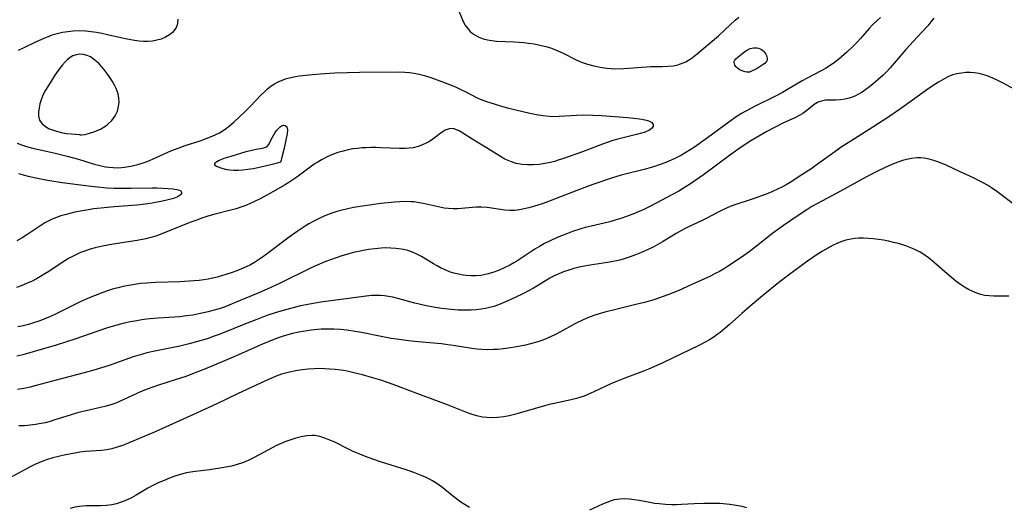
# Model space of a CAD drawing. Header units: inches. Extents: x 1073367 to 1082519, y 1569854 to 1574957.
# Tile 57 of 256: x 1075171 to 1075465, y 1572910 to 1573056. Entities that reach past the tile are written whole.
import ezdxf

# ---------------------------------------------------------------- set-up
doc = ezdxf.new("R2010")
doc.units = ezdxf.units.IN
doc.header["$MEASUREMENT"] = 0
doc.layers.add('CGG_CurvaNivelLidar_v1', color=7, linetype='Continuous', lineweight=30, true_color=0x008008)

msp = doc.modelspace()

# ---------------------------------------------------------------- linework, layer by layer
at = {"layer": 'CGG_CurvaNivelLidar_v1'}
for points in [[(1075301.3821, 1573059.309, 67), (1075302.8406, 1573055.7317, 67), (1075303.5608, 1573054.3051, 67), (1075304.2723, 1573053.253, 67), (1075305.1114, 1573052.3042, 67), (1075306.076, 1573051.4831, 67), (1075307.4594, 1573050.6642, 67), (1075308.9989, 1573050.0738, 67), (1075310.2587, 1573049.7671, 67), (1075311.573, 1573049.5599, 67), (1075312.9288, 1573049.4256, 67), (1075318.3469, 1573049.1678, 67), (1075321.1394, 1573048.9569, 67), (1075322.5325, 1573048.8062, 67), (1075324.1954, 1573048.5757, 67), (1075325.5198, 1573048.3329, 67), (1075326.8299, 1573048.0346, 67), (1075328.1223, 1573047.6801, 67), (1075329.3608, 1573047.2794, 67), (1075330.5765, 1573046.825, 67), (1075331.7662, 1573046.3173, 67), (1075333.299, 1573045.5728, 67), (1075336.3219, 1573044.022, 67), (1075337.8407, 1573043.3358, 67), (1075338.9045, 1573042.9291, 67), (1075340.1766, 1573042.5121, 67), (1075342.0217, 1573042.0096, 67), (1075343.8998, 1573041.6127, 67), (1075345.8032, 1573041.3338, 67), (1075347.1642, 1573041.217, 67), (1075348.5312, 1573041.1669, 67), (1075350.9335, 1573041.222, 67), (1075357.8122, 1573041.7393, 67), (1075358.9641, 1573041.7885, 67), (1075362.3901, 1573041.8295, 67), (1075364.0639, 1573041.8883, 67), (1075365.7007, 1573042.0546, 67), (1075366.8293, 1573042.2718, 67), (1075367.9261, 1573042.5867, 67), (1075369.46, 1573043.241, 67), (1075370.2807, 1573043.7089, 67), (1075371.0752, 1573044.2362, 67), (1075372.3121, 1573045.1746, 67), (1075379.2534, 1573051.0268, 67), (1075381.1359, 1573052.7351, 67), (1075384.2078, 1573055.6521, 67), (1075385.2887, 1573056.591, 67)], [(1075443.491, 1573056.286, 67.5), (1075442.5892, 1573055.1306, 67.5), (1075441.6492, 1573053.9983, 67.5), (1075439.9374, 1573052.0875, 67.5), (1075437.4018, 1573049.4029, 67.5), (1075435.1246, 1573046.8959, 67.5), (1075432.2649, 1573043.4984, 67.5), (1075430.4329, 1573041.4123, 67.5), (1075429.3559, 1573040.284, 67.5), (1075428.2464, 1573039.196, 67.5), (1075426.8173, 1573037.8916, 67.5), (1075425.3585, 1573036.6497, 67.5), (1075424.2756, 1573035.7803, 67.5), (1075423.18, 1573034.9583, 67.5), (1075422.0666, 1573034.1998, 67.5), (1075420.9972, 1573033.5589, 67.5), (1075419.9075, 1573033.0034, 67.5), (1075419.0761, 1573032.651, 67.5), (1075418.2348, 1573032.3608, 67.5), (1075416.9439, 1573032.0464, 67.5), (1075415.6539, 1573031.8724, 67.5), (1075414.1259, 1573031.8125, 67.5), (1075412.6381, 1573031.8103, 67.5), (1075411.2017, 1573031.7417, 67.5), (1075409.9216, 1573031.511, 67.5), (1075409.0076, 1573031.1822, 67.5), (1075407.8055, 1573030.493, 67.5), (1075406.6762, 1573029.6166, 67.5), (1075405.5573, 1573028.6747, 67.5), (1075404.3546, 1573027.7783, 67.5), (1075403.2998, 1573027.1624, 67.5), (1075402.1596, 1573026.6012, 67.5), (1075398.4298, 1573024.888, 67.5), (1075396.1471, 1573023.7716, 67.5), (1075393.6747, 1573022.4392, 67.5), (1075388.8354, 1573019.6286, 67.5), (1075387.5305, 1573018.7996, 67.5), (1075384.9639, 1573017.0371, 67.5), (1075382.535, 1573015.2798, 67.5), (1075374.735, 1573009.514, 67.5), (1075372.143, 1573007.6825, 67.5), (1075370.8764, 1573006.8283, 67.5), (1075369.5953, 1573005.9989, 67.5), (1075367.4017, 1573004.6775, 67.5), (1075365.1098, 1573003.4037, 67.5), (1075360.8187, 1573001.1158, 67.5), (1075358.3459, 1572999.8457, 67.5), (1075356.9696, 1572999.1896, 67.5), (1075354.1699, 1572997.9801, 67.5), (1075351.7289, 1572997.0543, 67.5), (1075350.0569, 1572996.4852, 67.5), (1075348.3687, 1572995.9677, 67.5), (1075346.753, 1572995.5291, 67.5), (1075341.2712, 1572994.2335, 67.5), (1075339.454, 1572993.7696, 67.5), (1075338.1772, 1572993.4032, 67.5), (1075335.6574, 1572992.5754, 67.5), (1075334.1151, 1572992.0125, 67.5), (1075331.0698, 1572990.7879, 67.5), (1075328.7661, 1572989.7445, 67.5), (1075327.2778, 1572988.9831, 67.5), (1075325.8188, 1572988.1652, 67.5), (1075324.3889, 1572987.2967, 67.5), (1075319.0389, 1572983.7773, 67.5), (1075318.1087, 1572983.2171, 67.5), (1075316.9129, 1572982.5536, 67.5), (1075315.2459, 1572981.7269, 67.5), (1075313.5488, 1572980.9926, 67.5), (1075311.8296, 1572980.358, 67.5), (1075310.0701, 1572979.837, 67.5), (1075308.2899, 1572979.4833, 67.5), (1075306.8373, 1572979.3514, 67.5), (1075305.3755, 1572979.3468, 67.5), (1075303.9119, 1572979.4548, 67.5), (1075303.0712, 1572979.5643, 67.5), (1075301.6687, 1572979.8211, 67.5), (1075300.282, 1572980.1685, 67.5), (1075298.9187, 1572980.6102, 67.5), (1075297.6611, 1572981.1164, 67.5), (1075296.4318, 1572981.6993, 67.5), (1075295.2995, 1572982.3065, 67.5), (1075294.1877, 1572982.9534, 67.5), (1075290.5815, 1572985.1548, 67.5), (1075289.2466, 1572985.8702, 67.5), (1075287.872, 1572986.4744, 67.5), (1075286.549, 1572986.9073, 67.5), (1075285.1873, 1572987.2283, 67.5), (1075283.7952, 1572987.4557, 67.5), (1075282.9143, 1572987.556, 67.5), (1075281.4596, 1572987.6548, 67.5), (1075279.9907, 1572987.6781, 67.5), (1075278.5126, 1572987.629, 67.5), (1075276.6466, 1572987.4688, 67.5), (1075274.778, 1572987.2176, 67.5), (1075273.2875, 1572986.9631, 67.5), (1075271.8005, 1572986.6646, 67.5), (1075270.2162, 1572986.2971, 67.5), (1075268.6419, 1572985.878, 67.5), (1075266.7701, 1572985.3074, 67.5), (1075265.0828, 1572984.7409, 67.5), (1075261.7419, 1572983.5006, 67.5), (1075259.4401, 1572982.5531, 67.5), (1075257.4889, 1572981.6715, 67.5), (1075248.4514, 1572977.192, 67.5), (1075244.5626, 1572975.3898, 67.5), (1075241.5717, 1572974.0865, 67.5), (1075234.8155, 1572971.2639, 67.5), (1075231.9805, 1572970.1658, 67.5), (1075230.1745, 1572969.5373, 67.5), (1075228.3491, 1572968.9795, 67.5), (1075226.9439, 1572968.6116, 67.5), (1075224.1028, 1572967.9956, 67.5), (1075222.3445, 1572967.6781, 67.5), (1075220.411, 1572967.3884, 67.5), (1075218.4678, 1572967.1612, 67.5), (1075216.8391, 1572967.0188, 67.5), (1075211.9329, 1572966.7041, 67.5), (1075208.5639, 1572966.411, 67.5), (1075207.0986, 1572966.2209, 67.5), (1075205.6393, 1572965.9882, 67.5), (1075203.7551, 1572965.6262, 67.5), (1075201.8813, 1572965.2058, 67.5), (1075198.5909, 1572964.3388, 67.5), (1075196.5764, 1572963.7244, 67.5), (1075187.1785, 1572960.5129, 67.5), (1075184.6097, 1572959.669, 67.5), (1075181.5169, 1572958.7079, 67.5), (1075171.5669, 1572955.8293, 67.5), (1075169.8449, 1572955.3827, 67.5)], [(1075427.6031, 1573056.4465, 67), (1075426.4386, 1573055.4479, 67), (1075425.2945, 1573054.3189, 67), (1075424.2034, 1573053.1265, 67), (1075421.6358, 1573050.2013, 67), (1075420.5609, 1573049.0454, 67), (1075419.4531, 1573047.9165, 67), (1075417.5239, 1573046.0864, 67), (1075415.1823, 1573044.0552, 67), (1075413.8741, 1573043.0531, 67), (1075412.5155, 1573042.1202, 67), (1075411.1104, 1573041.2598, 67), (1075409.8489, 1573040.5666, 67), (1075405.6455, 1573038.3682, 67), (1075404.1995, 1573037.5623, 67), (1075399.8327, 1573034.9276, 67), (1075398.3604, 1573034.0731, 67), (1075396.2751, 1573032.973, 67), (1075390.0144, 1573029.9428, 67), (1075387.4153, 1573028.5506, 67), (1075386.1145, 1573027.7859, 67), (1075384.8355, 1573026.9837, 67), (1075382.3174, 1573025.2571, 67), (1075375.9709, 1573020.5881, 67), (1075372.0494, 1573017.8043, 67), (1075370.7714, 1573016.9478, 67), (1075369.4749, 1573016.1275, 67), (1075368.1521, 1573015.3575, 67), (1075366.223, 1573014.3743, 67), (1075365.091, 1573013.8635, 67), (1075363.4626, 1573013.1961, 67), (1075361.809, 1573012.5849, 67), (1075360.1355, 1573012.0231, 67), (1075358.4266, 1573011.5032, 67), (1075357.0222, 1573011.1166, 67), (1075351.7775, 1573009.82, 67), (1075350.2237, 1573009.3989, 67), (1075347.2813, 1573008.4839, 67), (1075341.7682, 1573006.5812, 67), (1075336.949, 1573004.8484, 67), (1075328.4756, 1573001.5827, 67), (1075326.8678, 1573000.9921, 67), (1075325.262, 1573000.4424, 67), (1075322.6658, 1572999.6652, 67), (1075321.2536, 1572999.313, 67), (1075319.8473, 1572999.0429, 67), (1075318.4426, 1572998.8901, 67), (1075316.9731, 1572998.8825, 67), (1075315.5025, 1572998.9973, 67), (1075310.1989, 1572999.7582, 67), (1075308.4806, 1572999.8853, 67), (1075306.9172, 1572999.8644, 67), (1075301.4585, 1572999.397, 67), (1075300.0424, 1572999.3606, 67), (1075298.6284, 1572999.422, 67), (1075297.3335, 1572999.5835, 67), (1075296.0398, 1572999.8233, 67), (1075291.6023, 1573000.8431, 67), (1075290.0136, 1573001.1598, 67), (1075288.3213, 1573001.4009, 67), (1075287.3703, 1573001.4767, 67), (1075285.7565, 1573001.5162, 67), (1075284.1289, 1573001.4692, 67), (1075282.4901, 1573001.3598, 67), (1075278.4505, 1573000.9449, 67), (1075273.6569, 1573000.3034, 67), (1075270.2721, 1572999.7243, 67), (1075268.5586, 1572999.3647, 67), (1075266.955, 1572998.9736, 67), (1075265.3682, 1572998.5293, 67), (1075263.802, 1572998.0274, 67), (1075261.7278, 1572997.2511, 67), (1075260.2646, 1572996.6193, 67), (1075258.8331, 1572995.9205, 67), (1075256.9796, 1572994.8767, 67), (1075255.8583, 1572994.175, 67), (1075253.5303, 1572992.6055, 67), (1075251.1154, 1572990.8741, 67), (1075244.2753, 1572985.7374, 67), (1075243.1211, 1572984.9001, 67), (1075241.9463, 1572984.1007, 67), (1075240.7567, 1572983.364, 67), (1075239.5371, 1572982.6817, 67), (1075238.2583, 1572982.0394, 67), (1075236.8745, 1572981.4185, 67), (1075235.467, 1572980.8539, 67), (1075233.8244, 1572980.2648, 67), (1075232.1675, 1572979.7202, 67), (1075229.6083, 1572978.9549, 67), (1075228.313, 1572978.6325, 67), (1075226.9737, 1572978.3644, 67), (1075225.6197, 1572978.1513, 67), (1075224.2538, 1572977.9831, 67), (1075222.6325, 1572977.8312, 67), (1075221.2625, 1572977.7339, 67), (1075218.5086, 1572977.6013, 67), (1075211.2333, 1572977.3841, 67), (1075208.5423, 1572977.2175, 67), (1075206.7297, 1572977.0357, 67), (1075204.9264, 1572976.7934, 67), (1075203.2162, 1572976.5053, 67), (1075201.5179, 1572976.163, 67), (1075200.0829, 1572975.8275, 67), (1075198.6606, 1572975.4454, 67), (1075196.8702, 1572974.8844, 67), (1075195.022, 1572974.2251, 67), (1075191.4587, 1572972.8141, 67), (1075188.6819, 1572971.5964, 67), (1075186.1095, 1572970.3425, 67), (1075181.5307, 1572968.0203, 67), (1075179.8907, 1572967.2393, 67), (1075178.228, 1572966.5192, 67), (1075176.3978, 1572965.8344, 67), (1075174.8427, 1572965.3317, 67), (1075173.2697, 1572964.8856, 67), (1075171.6819, 1572964.4922, 67), (1075170.0818, 1572964.1512, 67)], [(1075217.8688, 1573055.9123, 66.5), (1075217.7999, 1573054.869, 66.5), (1075217.6497, 1573054.1897, 66.5), (1075217.3764, 1573053.5044, 66.5), (1075216.9736, 1573052.8494, 66.5), (1075216.2402, 1573052.0263, 66.5), (1075215.3443, 1573051.2992, 66.5), (1075214.1969, 1573050.6017, 66.5), (1075212.922, 1573050.0387, 66.5), (1075211.6437, 1573049.6543, 66.5), (1075210.298, 1573049.406, 66.5), (1075208.9046, 1573049.2973, 66.5), (1075207.6189, 1573049.3196, 66.5), (1075206.3122, 1573049.4297, 66.5), (1075204.9878, 1573049.5971, 66.5), (1075202.7392, 1573049.9558, 66.5), (1075200.8124, 1573050.344, 66.5), (1075196.8343, 1573051.3032, 66.5), (1075195.2299, 1573051.6594, 66.5), (1075193.615, 1573051.9621, 66.5), (1075191.9942, 1573052.2029, 66.5), (1075190.3718, 1573052.37, 66.5), (1075188.5066, 1573052.45, 66.5), (1075186.6188, 1573052.3859, 66.5), (1075185.0084, 1573052.2208, 66.5), (1075183.4157, 1573051.9595, 66.5), (1075181.8482, 1573051.6014, 66.5), (1075180.3151, 1573051.1394, 66.5), (1075179.2076, 1573050.729, 66.5), (1075178.1126, 1573050.2782, 66.5), (1075175.2317, 1573049.0023, 66.5), (1075171.8761, 1573047.4202, 66.5), (1075170.2488, 1573046.5891, 66.5)], [(1075169.9667, 1573018.9444, 66.5), (1075171.1765, 1573018.4501, 66.5), (1075172.4296, 1573018.0293, 66.5), (1075174.1462, 1573017.5585, 66.5), (1075175.4817, 1573017.2384, 66.5), (1075181.2697, 1573015.9629, 66.5), (1075184.8057, 1573015.0952, 66.5), (1075188.1902, 1573014.1683, 66.5), (1075192.8911, 1573012.7343, 66.5), (1075194.582, 1573012.2794, 66.5), (1075196.2801, 1573011.9193, 66.5), (1075197.4191, 1573011.7521, 66.5), (1075198.5624, 1573011.6532, 66.5), (1075199.7957, 1573011.6287, 66.5), (1075201.0291, 1573011.6847, 66.5), (1075202.6596, 1573011.8719, 66.5), (1075204.2813, 1573012.1694, 66.5), (1075205.8899, 1573012.5619, 66.5), (1075207.4805, 1573013.0409, 66.5), (1075208.7565, 1573013.4936, 66.5), (1075211.0212, 1573014.451, 66.5), (1075215.1287, 1573016.3473, 66.5), (1075216.9227, 1573017.0903, 66.5), (1075218.7435, 1573017.7721, 66.5), (1075220.038, 1573018.2201, 66.5), (1075224.5573, 1573019.6739, 66.5), (1075226.3764, 1573020.3016, 66.5), (1075228.1495, 1573021.009, 66.5), (1075229.2258, 1573021.5094, 66.5), (1075230.2708, 1573022.0615, 66.5), (1075231.3653, 1573022.7236, 66.5), (1075232.4162, 1573023.4466, 66.5), (1075233.4218, 1573024.2262, 66.5), (1075234.6175, 1573025.2674, 66.5), (1075238.1893, 1573028.596, 66.5), (1075239.4899, 1573029.897, 66.5), (1075242.7522, 1573033.3628, 66.5), (1075243.6934, 1573034.3144, 66.5), (1075244.667, 1573035.2103, 66.5), (1075245.6933, 1573036.0247, 66.5), (1075246.7364, 1573036.7045, 66.5), (1075247.8383, 1573037.2901, 66.5), (1075248.9916, 1573037.7841, 66.5), (1075250.2899, 1573038.2191, 66.5), (1075251.6306, 1573038.567, 66.5), (1075253.0048, 1573038.845, 66.5), (1075254.0984, 1573039.0234, 66.5), (1075256.9796, 1573039.3812, 66.5), (1075260.3478, 1573039.6807, 66.5), (1075264.6984, 1573039.9498, 66.5), (1075268.4577, 1573040.0925, 66.5), (1075272.0798, 1573040.1431, 66.5), (1075283.7963, 1573040.2196, 66.5), (1075285.6142, 1573040.1658, 66.5), (1075286.9905, 1573040.0627, 66.5), (1075288.3543, 1573039.8878, 66.5), (1075289.9198, 1573039.5809, 66.5), (1075291.4671, 1573039.1804, 66.5), (1075293.6436, 1573038.4914, 66.5), (1075296.8689, 1573037.2892, 66.5), (1075300.7171, 1573035.7193, 66.5), (1075302.3712, 1573034.972, 66.5), (1075303.9723, 1573034.1935, 66.5), (1075307.2458, 1573032.5027, 66.5), (1075308.1475, 1573032.1075, 66.5), (1075310.0378, 1573031.4035, 66.5), (1075312.2396, 1573030.6688, 66.5), (1075314.7486, 1573029.9116, 66.5), (1075316.6044, 1573029.4324, 66.5), (1075322.9041, 1573027.925, 66.5), (1075324.931, 1573027.5005, 66.5), (1075326.7917, 1573027.1926, 66.5), (1075328.665, 1573027.0015, 66.5), (1075330.1434, 1573026.9545, 66.5), (1075331.6303, 1573026.9816, 66.5), (1075336.8621, 1573027.3025, 66.5), (1075338.8406, 1573027.3799, 66.5), (1075341.6835, 1573027.3587, 66.5), (1075344.3109, 1573027.2171, 66.5), (1075352.1097, 1573026.6214, 66.5), (1075353.9322, 1573026.4468, 66.5), (1075355.632, 1573026.2321, 66.5), (1075356.7663, 1573026.0402, 66.5), (1075357.7754, 1573025.8032, 66.5), (1075358.6427, 1573025.4949, 66.5), (1075359.2922, 1573025.1036, 66.5), (1075359.6978, 1573024.5656, 66.5), (1075359.7305, 1573023.9778, 66.5), (1075359.3659, 1573023.4043, 66.5), (1075358.667, 1573022.8725, 66.5), (1075357.7733, 1573022.4273, 66.5), (1075357.0538, 1573022.1562, 66.5), (1075356.2639, 1573021.9081, 66.5), (1075354.7716, 1573021.5158, 66.5), (1075350.3524, 1573020.4885, 66.5), (1075349.2193, 1573020.1917, 66.5), (1075347.689, 1573019.7406, 66.5), (1075344.6303, 1573018.6973, 66.5), (1075338.6477, 1573016.4051, 66.5), (1075333.0052, 1573014.3836, 66.5), (1075331.4254, 1573013.8597, 66.5), (1075330.2499, 1573013.5163, 66.5), (1075329.0677, 1573013.2157, 66.5), (1075327.3681, 1573012.8686, 66.5), (1075325.6587, 1573012.6256, 66.5), (1075323.9539, 1573012.4909, 66.5), (1075322.2637, 1573012.4738, 66.5), (1075320.599, 1573012.5929, 66.5), (1075318.8798, 1573012.9005, 66.5), (1075317.4381, 1573013.3475, 66.5), (1075316.4556, 1573013.7527, 66.5), (1075315.4924, 1573014.2194, 66.5), (1075314.1678, 1573014.9523, 66.5), (1075309.9926, 1573017.5491, 66.5), (1075305.4129, 1573020.3257, 66.5), (1075302.9455, 1573021.9196, 66.5), (1075301.8328, 1573022.5945, 66.5), (1075301.0845, 1573022.9774, 66.5), (1075300.345, 1573023.2339, 66.5), (1075299.5867, 1573023.3257, 66.5), (1075298.8213, 1573023.2433, 66.5), (1075297.6557, 1573022.7906, 66.5), (1075297.0099, 1573022.4066, 66.5), (1075296.0378, 1573021.7258, 66.5), (1075293.9849, 1573020.189, 66.5), (1075292.953, 1573019.4986, 66.5), (1075292.1713, 1573019.0513, 66.5), (1075290.8991, 1573018.4433, 66.5), (1075289.5565, 1573017.9491, 66.5), (1075288.1528, 1573017.5942, 66.5), (1075286.9455, 1573017.4205, 66.5), (1075285.7082, 1573017.3415, 66.5), (1075284.0002, 1573017.3465, 66.5), (1075278.5033, 1573017.6126, 66.5), (1075277.0354, 1573017.6481, 66.5), (1075275.5643, 1573017.6483, 66.5), (1075274.0941, 1573017.6064, 66.5), (1075272.8467, 1573017.5328, 66.5), (1075271.4652, 1573017.4104, 66.5), (1075270.0943, 1573017.2359, 66.5), (1075268.7383, 1573016.9948, 66.5), (1075267.1664, 1573016.6107, 66.5), (1075265.6211, 1573016.1299, 66.5), (1075264.0191, 1573015.5323, 66.5), (1075262.4514, 1573014.8505, 66.5), (1075260.9241, 1573014.0862, 66.5), (1075259.4459, 1573013.2351, 66.5), (1075258.8417, 1573012.8493, 66.5), (1075257.3981, 1573011.8397, 66.5), (1075253.3917, 1573008.8184, 66.5), (1075250.9784, 1573007.2011, 66.5), (1075249.6762, 1573006.3969, 66.5), (1075247.1058, 1573004.921, 66.5), (1075242.3955, 1573002.3559, 66.5), (1075240.7711, 1573001.5148, 66.5), (1075239.4777, 1573000.9055, 66.5), (1075238.1601, 1573000.355, 66.5), (1075236.7122, 1572999.8372, 66.5), (1075235.2396, 1572999.3815, 66.5), (1075233.3253, 1572998.8568, 66.5), (1075228.6564, 1572997.6726, 66.5), (1075226.8633, 1572997.1497, 66.5), (1075225.0838, 1572996.5697, 66.5), (1075223.279, 1572995.9231, 66.5), (1075221.4861, 1572995.2377, 66.5), (1075213.1305, 1572991.8806, 66.5), (1075211.298, 1572991.2401, 66.5), (1075209.817, 1572990.804, 66.5), (1075208.3166, 1572990.4324, 66.5), (1075205.7288, 1572989.9252, 66.5), (1075198.53, 1572988.8238, 66.5), (1075195.4076, 1572988.2353, 66.5), (1075193.1952, 1572987.7148, 66.5), (1075191.7235, 1572987.306, 66.5), (1075190.2735, 1572986.8412, 66.5), (1075188.8509, 1572986.3087, 66.5), (1075187.6251, 1572985.7745, 66.5), (1075186.4259, 1572985.1808, 66.5), (1075185.268, 1572984.5408, 66.5), (1075183.0127, 1572983.1399, 66.5), (1075179.3512, 1572980.6752, 66.5), (1075178.1626, 1572979.915, 66.5), (1075176.9205, 1572979.1735, 66.5), (1075175.6545, 1572978.475, 66.5), (1075174.3651, 1572977.8231, 66.5), (1075172.7327, 1572977.0832, 66.5), (1075171.0711, 1572976.4162, 66.5), (1075169.7278, 1572975.9354, 66.5)], [(1075469.6134, 1573033.8366, 68), (1075464.1345, 1573036.8522, 68), (1075462.6079, 1573037.6408, 68), (1075461.1383, 1573038.3375, 68), (1075459.6559, 1573038.9486, 68), (1075458.1539, 1573039.4402, 68), (1075456.8743, 1573039.7363, 68), (1075455.5832, 1573039.9251, 68), (1075454.295, 1573040.0099, 68), (1075453.0099, 1573039.9969, 68), (1075451.7353, 1573039.8885, 68), (1075450.3826, 1573039.6604, 68), (1075449.0621, 1573039.2999, 68), (1075447.6256, 1573038.7212, 68), (1075446.2278, 1573037.9958, 68), (1075444.8532, 1573037.1675, 68), (1075443.2866, 1573036.1337, 68), (1075441.724, 1573035.0465, 68), (1075433.2215, 1573028.9911, 68), (1075430.0758, 1573026.84, 68), (1075425.2727, 1573023.6871, 68), (1075418.6741, 1573019.6021, 68), (1075416.0974, 1573017.9306, 68), (1075413.2307, 1573015.9123, 68), (1075408.3772, 1573012.3516, 68), (1075406.7513, 1573011.221, 68), (1075404.1375, 1573009.4712, 68), (1075400.65, 1573007.231, 68), (1075399.3759, 1573006.4777, 68), (1075398.0771, 1573005.7786, 68), (1075396.8631, 1573005.1964, 68), (1075395.1845, 1573004.4642, 68), (1075393.477, 1573003.7852, 68), (1075389.5514, 1573002.3856, 68), (1075383.2422, 1573000.2327, 68), (1075381.8256, 1572999.6812, 68), (1075380.3371, 1572999.0116, 68), (1075378.8882, 1572998.2763, 68), (1075375.7637, 1572996.5798, 68), (1075374.3105, 1572995.8724, 68), (1075371.3417, 1572994.5274, 68), (1075369.8587, 1572993.8236, 68), (1075368.8455, 1572993.3022, 68), (1075366.6097, 1572992.0203, 68), (1075362.5462, 1572989.5187, 68), (1075361.1447, 1572988.7085, 68), (1075359.7195, 1572987.9376, 68), (1075358.2693, 1572987.2138, 68), (1075355.9572, 1572986.1905, 68), (1075354.4334, 1572985.588, 68), (1075352.8931, 1572985.0321, 68), (1075351.3375, 1572984.5267, 68), (1075349.767, 1572984.0788, 68), (1075348.7805, 1572983.8336, 68), (1075347.7765, 1572983.6164, 68), (1075346.0702, 1572983.311, 68), (1075340.9183, 1572982.5703, 68), (1075338.6519, 1572982.1745, 68), (1075337.633, 1572981.9538, 68), (1075336.0695, 1572981.5608, 68), (1075334.5278, 1572981.1043, 68), (1075333.0135, 1572980.5782, 68), (1075331.5337, 1572979.9728, 68), (1075330.209, 1572979.3388, 68), (1075328.9178, 1572978.6395, 68), (1075325.4898, 1572976.5664, 68), (1075324.0215, 1572975.7246, 68), (1075321.0061, 1572974.1378, 68), (1075318.5194, 1572972.9187, 68), (1075316.382, 1572971.9208, 68), (1075314.9999, 1572971.3157, 68), (1075313.605, 1572970.757, 68), (1075312.192, 1572970.2636, 68), (1075310.9321, 1572969.899, 68), (1075309.6561, 1572969.6023, 68), (1075308.3657, 1572969.3767, 68), (1075306.8855, 1572969.2087, 68), (1075305.3927, 1572969.1206, 68), (1075303.0366, 1572969.1083, 68), (1075301.5417, 1572969.1649, 68), (1075298.5469, 1572969.4012, 68), (1075296.6247, 1572969.6329, 68), (1075294.7096, 1572969.9276, 68), (1075291.5814, 1572970.5409, 68), (1075288.6458, 1572971.2151, 68), (1075283.532, 1572972.5837, 68), (1075282.0073, 1572972.9597, 68), (1075280.7856, 1572973.2135, 68), (1075279.5609, 1572973.4051, 68), (1075278.4257, 1572973.5106, 68), (1075277.2841, 1572973.5412, 68), (1075275.6638, 1572973.4756, 68), (1075274.0358, 1572973.3203, 68), (1075260.5015, 1572971.5165, 68), (1075257.212, 1572970.955, 68), (1075254.0348, 1572970.269, 68), (1075250.3892, 1572969.3469, 68), (1075247.1913, 1572968.4091, 68), (1075244.4312, 1572967.4834, 68), (1075241.4522, 1572966.3839, 68), (1075238.5386, 1572965.2442, 68), (1075230.2472, 1572961.9098, 68), (1075228.387, 1572961.2253, 68), (1075226.5778, 1572960.611, 68), (1075223.7368, 1572959.7389, 68), (1075221.2891, 1572959.0696, 68), (1075218.4204, 1572958.3879, 68), (1075210.5229, 1572956.8302, 68), (1075208.6611, 1572956.3966, 68), (1075207.3299, 1572956.0392, 68), (1075204.5153, 1572955.1606, 68), (1075197.3305, 1572952.633, 68), (1075192.8426, 1572951.228, 68), (1075189.9119, 1572950.4124, 68), (1075181.5336, 1572948.2785, 68), (1075175.6343, 1572946.5994, 68), (1075173.7707, 1572946.1353, 68), (1075171.8926, 1572945.7389, 68), (1075170.0028, 1572945.4134, 68)], [(1075467.5683, 1573000.5173, 68.5), (1075462.2662, 1573004.5307, 68.5), (1075460.6957, 1573005.6128, 68.5), (1075459.459, 1573006.3878, 68.5), (1075458.1937, 1573007.1153, 68.5), (1075456.7774, 1573007.8633, 68.5), (1075455.3406, 1573008.5754, 68.5), (1075451.1756, 1573010.5491, 68.5), (1075447.158, 1573012.3772, 68.5), (1075444.9942, 1573013.2785, 68.5), (1075443.5258, 1573013.7939, 68.5), (1075442.0484, 1573014.2034, 68.5), (1075440.5623, 1573014.4777, 68.5), (1075439.5621, 1573014.569, 68.5), (1075438.5609, 1573014.5781, 68.5), (1075436.8257, 1573014.3984, 68.5), (1075435.463, 1573014.1178, 68.5), (1075434.1032, 1573013.7402, 68.5), (1075432.7489, 1573013.2816, 68.5), (1075431.4086, 1573012.7588, 68.5), (1075430.0713, 1573012.1905, 68.5), (1075427.0894, 1573010.8101, 68.5), (1075423.3454, 1573008.8738, 68.5), (1075415.6827, 1573004.6015, 68.5), (1075410.2468, 1573001.7736, 68.5), (1075408.7406, 1573000.959, 68.5), (1075407.1288, 1573000.0236, 68.5), (1075405.5403, 1572999.0447, 68.5), (1075402.6906, 1572997.1954, 68.5), (1075398.5925, 1572994.3783, 68.5), (1075395.4819, 1572992.0664, 68.5), (1075391.0475, 1572988.598, 68.5), (1075388.3787, 1572986.57, 68.5), (1075386.6622, 1572985.326, 68.5), (1075384.1901, 1572983.6025, 68.5), (1075381.9043, 1572982.1087, 68.5), (1075380.7418, 1572981.3977, 68.5), (1075379.5185, 1572980.6918, 68.5), (1075378.2763, 1572980.0228, 68.5), (1075376.8225, 1572979.2997, 68.5), (1075371.2343, 1572976.735, 68.5), (1075367.1487, 1572974.9242, 68.5), (1075364.1315, 1572973.7051, 68.5), (1075361.3367, 1572972.7061, 68.5), (1075359.9249, 1572972.2474, 68.5), (1075357.1452, 1572971.4404, 68.5), (1075354.5402, 1572970.7821, 68.5), (1075348.5474, 1572969.3702, 68.5), (1075345.2869, 1572968.5227, 68.5), (1075343.6082, 1572968.0284, 68.5), (1075342.0068, 1572967.5027, 68.5), (1075340.4299, 1572966.9205, 68.5), (1075338.8833, 1572966.2708, 68.5), (1075336.5972, 1572965.1514, 68.5), (1075331.8306, 1572962.5532, 68.5), (1075330.3777, 1572961.7843, 68.5), (1075329.27, 1572961.2402, 68.5), (1075328.1451, 1572960.7359, 68.5), (1075326.7587, 1572960.188, 68.5), (1075325.3478, 1572959.7016, 68.5), (1075323.1191, 1572959.0495, 68.5), (1075321.5884, 1572958.6756, 68.5), (1075320.0442, 1572958.3507, 68.5), (1075318.4901, 1572958.0693, 68.5), (1075315.8679, 1572957.6872, 68.5), (1075313.3126, 1572957.4241, 68.5), (1075312.0721, 1572957.3422, 68.5), (1075310.3329, 1572957.2933, 68.5), (1075308.5973, 1572957.3383, 68.5), (1075307.1127, 1572957.4622, 68.5), (1075305.6306, 1572957.6481, 68.5), (1075300.0272, 1572958.5567, 68.5), (1075298.436, 1572958.7919, 68.5), (1075296.518, 1572959.0296, 68.5), (1075288.5177, 1572959.7716, 68.5), (1075286.7475, 1572959.97, 68.5), (1075283.2618, 1572960.4399, 68.5), (1075281.5472, 1572960.7082, 68.5), (1075278.5559, 1572961.2332, 68.5), (1075272.6865, 1572962.4214, 68.5), (1075270.8132, 1572962.7707, 68.5), (1075268.296, 1572963.1448, 68.5), (1075266.3759, 1572963.3281, 68.5), (1075264.4506, 1572963.4296, 68.5), (1075262.5234, 1572963.4556, 68.5), (1075260.598, 1572963.405, 68.5), (1075258.6781, 1572963.2697, 68.5), (1075257.7066, 1572963.1645, 68.5), (1075255.8279, 1572962.8921, 68.5), (1075253.9607, 1572962.5414, 68.5), (1075252.1072, 1572962.1206, 68.5), (1075250.2702, 1572961.6315, 68.5), (1075248.6862, 1572961.1443, 68.5), (1075247.3469, 1572960.6752, 68.5), (1075246.0196, 1572960.1656, 68.5), (1075243.1243, 1572958.9491, 68.5), (1075234.4247, 1572955.088, 68.5), (1075229.2379, 1572952.8595, 68.5), (1075226.5887, 1572951.7672, 68.5), (1075223.5884, 1572950.5906, 68.5), (1075220.2457, 1572949.3631, 68.5), (1075217.0918, 1572948.3093, 68.5), (1075212.1006, 1572946.7398, 68.5), (1075210.421, 1572946.174, 68.5), (1075208.761, 1572945.565, 68.5), (1075206.9036, 1572944.8037, 68.5), (1075200.4774, 1572941.8764, 68.5), (1075199.3268, 1572941.4128, 68.5), (1075198.161, 1572940.9952, 68.5), (1075196.5141, 1572940.5, 68.5), (1075194.8425, 1572940.0737, 68.5), (1075190.5413, 1572939.1026, 68.5), (1075188.6654, 1572938.6543, 68.5), (1075187.2059, 1572938.2564, 68.5), (1075185.7539, 1572937.8224, 68.5), (1075181.1791, 1572936.3542, 68.5), (1075179.7451, 1572935.9273, 68.5), (1075178.3004, 1572935.548, 68.5), (1075177.0896, 1572935.2813, 68.5), (1075175.4424, 1572934.9927, 68.5), (1075173.7839, 1572934.7823, 68.5), (1075172.1183, 1572934.6504, 68.5), (1075170.4491, 1572934.6022, 68.5)], [(1075170.276, 1573009.9375, 66), (1075171.7128, 1573009.4879, 66), (1075173.1777, 1573009.1025, 66), (1075175.4512, 1573008.5931, 66), (1075178.4498, 1573008.0081, 66), (1075180.3096, 1573007.6822, 66), (1075183.3828, 1573007.2294, 66), (1075191.1822, 1573006.1977, 66), (1075193.022, 1573005.9884, 66), (1075196.7242, 1573005.6708, 66), (1075198.8584, 1573005.5512, 66), (1075200.6958, 1573005.5026, 66), (1075203.9164, 1573005.4968, 66), (1075210.3281, 1573005.6285, 66), (1075211.6221, 1573005.6294, 66), (1075213.3446, 1573005.5743, 66), (1075214.9495, 1573005.4668, 66), (1075216.3872, 1573005.3255, 66), (1075217.5927, 1573005.1469, 66), (1075218.2793, 1573004.9535, 66), (1075218.7631, 1573004.6826, 66), (1075219.0058, 1573004.312, 66), (1075218.959, 1573003.897, 66), (1075218.6093, 1573003.4823, 66), (1075218.0024, 1573003.0844, 66), (1075217.5394, 1573002.8567, 66), (1075216.5516, 1573002.4718, 66), (1075215.4212, 1573002.1254, 66), (1075214.1717, 1573001.8079, 66), (1075212.8328, 1573001.5155, 66), (1075210.2048, 1573001.0356, 66), (1075208.9543, 1573000.849, 66), (1075207.3081, 1573000.6517, 66), (1075205.6365, 1573000.4949, 66), (1075198.832, 1572999.9884, 66), (1075196.8374, 1572999.797, 66), (1075192.8508, 1572999.3158, 66), (1075190.054, 1572998.8937, 66), (1075187.128, 1572998.3507, 66), (1075185.6054, 1572998.0071, 66), (1075184.1073, 1572997.6085, 66), (1075182.9598, 1572997.2519, 66), (1075181.65, 1572996.789, 66), (1075180.3699, 1572996.2677, 66), (1075179.1261, 1572995.6772, 66), (1075178.1461, 1572995.1406, 66), (1075176.3614, 1572994.0223, 66), (1075172.7846, 1572991.6125, 66), (1075171.3837, 1572990.7121, 66), (1075169.8162, 1572989.7734, 66)], [(1075465.9172, 1572973.3128, 69), (1075461.4149, 1572973.3104, 69), (1075459.9903, 1572973.3835, 69), (1075458.7582, 1572973.5333, 69), (1075457.5273, 1572973.797, 69), (1075456.2884, 1572974.1855, 69), (1075455.0782, 1572974.6819, 69), (1075453.8552, 1572975.2988, 69), (1075452.6611, 1572976.0022, 69), (1075451.4922, 1572976.7764, 69), (1075450.1008, 1572977.7949, 69), (1075448.7388, 1572978.8794, 69), (1075447.4204, 1572979.9973, 69), (1075443.6886, 1572983.295, 69), (1075442.2521, 1572984.4779, 69), (1075440.7579, 1572985.5685, 69), (1075439.431, 1572986.3903, 69), (1075438.0488, 1572987.1153, 69), (1075436.6327, 1572987.7396, 69), (1075435.1779, 1572988.284, 69), (1075432.943, 1572988.9753, 69), (1075431.4702, 1572989.3559, 69), (1075429.9843, 1572989.6906, 69), (1075428.4898, 1572989.9803, 69), (1075426.9612, 1572990.2274, 69), (1075425.4318, 1572990.4208, 69), (1075423.9659, 1572990.548, 69), (1075422.507, 1572990.6083, 69), (1075421.0597, 1572990.5886, 69), (1075419.9033, 1572990.502, 69), (1075418.7604, 1572990.339, 69), (1075417.2539, 1572989.9866, 69), (1075415.774, 1572989.5022, 69), (1075414.3189, 1572988.9111, 69), (1075413.4381, 1572988.5039, 69), (1075411.83, 1572987.672, 69), (1075410.2529, 1572986.7561, 69), (1075408.7079, 1572985.7694, 69), (1075405.7406, 1572983.6978, 69), (1075400.1472, 1572979.6104, 69), (1075397.2594, 1572977.4112, 69), (1075392.323, 1572973.4132, 69), (1075388.6771, 1572970.3454, 69), (1075386.1809, 1572968.1658, 69), (1075382.4191, 1572964.7865, 69), (1075381.1458, 1572963.6742, 69), (1075379.6762, 1572962.4623, 69), (1075378.8282, 1572961.8208, 69), (1075377.9574, 1572961.2122, 69), (1075376.5309, 1572960.3189, 69), (1075375.0574, 1572959.4941, 69), (1075373.3646, 1572958.6244, 69), (1075362.7713, 1572953.5087, 69), (1075359.9722, 1572952.2135, 69), (1075358.3592, 1572951.5292, 69), (1075356.8505, 1572950.9334, 69), (1075351.2824, 1572948.868, 69), (1075348.778, 1572947.8761, 69), (1075347.1096, 1572947.1457, 69), (1075341.9952, 1572944.7249, 69), (1075340.259, 1572943.9488, 69), (1075339.0897, 1572943.4762, 69), (1075338.1151, 1572943.1309, 69), (1075336.8469, 1572942.7501, 69), (1075335.215, 1572942.3407, 69), (1075330.2275, 1572941.3061, 69), (1075328.6414, 1572940.9546, 69), (1075327.2523, 1572940.6036, 69), (1075324.1652, 1572939.7148, 69), (1075319.7412, 1572938.3546, 69), (1075318.3754, 1572937.9767, 69), (1075316.7546, 1572937.5962, 69), (1075315.1293, 1572937.2993, 69), (1075313.2684, 1572937.0772, 69), (1075311.4182, 1572936.998, 69), (1075310.1081, 1572937.044, 69), (1075308.8131, 1572937.1949, 69), (1075307.1225, 1572937.5722, 69), (1075305.4487, 1572938.0994, 69), (1075303.7749, 1572938.7134, 69), (1075298.355, 1572940.8247, 69), (1075291.0589, 1572943.5614, 69), (1075283.7643, 1572946.3786, 69), (1075282.1187, 1572946.9834, 69), (1075278.4784, 1572948.1998, 69), (1075275.6925, 1572949.0506, 69), (1075272.9984, 1572949.8228, 69), (1075270.0466, 1572950.5692, 69), (1075268.3858, 1572950.9113, 69), (1075267.3588, 1572951.087, 69), (1075264.7872, 1572951.4188, 69), (1075263.2423, 1572951.5518, 69), (1075261.6954, 1572951.6365, 69), (1075260.1486, 1572951.6698, 69), (1075258.5161, 1572951.6426, 69), (1075256.8169, 1572951.5379, 69), (1075254.9345, 1572951.3324, 69), (1075253.0674, 1572951.0391, 69), (1075251.2208, 1572950.658, 69), (1075250.0024, 1572950.3501, 69), (1075248.7992, 1572949.9912, 69), (1075247.1997, 1572949.4181, 69), (1075245.6215, 1572948.7695, 69), (1075244.0529, 1572948.0768, 69), (1075235.6766, 1572944.1698, 69), (1075229.4932, 1572941.2006, 69), (1075223.6234, 1572938.4514, 69), (1075211.0744, 1572932.8639, 69), (1075205.4334, 1572930.3897, 69), (1075202.8771, 1572929.3209, 69), (1075201.3282, 1572928.7245, 69), (1075199.7701, 1572928.1975, 69), (1075198.1925, 1572927.7741, 69), (1075196.6354, 1572927.4859, 69), (1075195.057, 1572927.2902, 69), (1075190.3459, 1572926.9109, 69), (1075188.5849, 1572926.7214, 69), (1075187.0908, 1572926.4921, 69), (1075183.9306, 1572925.8656, 69), (1075182.2667, 1572925.4749, 69), (1075180.6141, 1572925.0303, 69), (1075178.6749, 1572924.4159, 69), (1075177.6225, 1572924.0357, 69), (1075176.4102, 1572923.5515, 69), (1075175.2144, 1572923.0259, 69), (1075173.836, 1572922.3644, 69), (1075172.4747, 1572921.666, 69), (1075168.0953, 1572919.3329, 69)], [(1075304.9035, 1572910.2074, 69.5), (1075303.6009, 1572911.0017, 69.5), (1075302.3272, 1572911.862, 69.5), (1075301.0812, 1572912.774, 69.5), (1075299.8632, 1572913.7264, 69.5), (1075296.9075, 1572916.137, 69.5), (1075295.4176, 1572917.2395, 69.5), (1075293.8611, 1572918.2277, 69.5), (1075292.9457, 1572918.7183, 69.5), (1075292.0053, 1572919.1705, 69.5), (1075290.7992, 1572919.7011, 69.5), (1075288.3129, 1572920.6654, 69.5), (1075286.3184, 1572921.3445, 69.5), (1075278.3149, 1572923.8753, 69.5), (1075274.6986, 1572925.1526, 69.5), (1075272.9152, 1572925.8432, 69.5), (1075269.9781, 1572927.0962, 69.5), (1075268.817, 1572927.64, 69.5), (1075264.7193, 1572929.6838, 69.5), (1075263.2453, 1572930.361, 69.5), (1075261.7698, 1572930.9476, 69.5), (1075260.2885, 1572931.4038, 69.5), (1075258.7971, 1572931.6817, 69.5), (1075258.1739, 1572931.7312, 69.5), (1075257.8629, 1572931.7399, 69.5), (1075256.2981, 1572931.645, 69.5), (1075254.7218, 1572931.3624, 69.5), (1075253.1368, 1572930.9415, 69.5), (1075251.5454, 1572930.4215, 69.5), (1075250.1149, 1572929.8933, 69.5), (1075248.6894, 1572929.3095, 69.5), (1075247.3498, 1572928.7036, 69.5), (1075246.0238, 1572928.0536, 69.5), (1075244.7131, 1572927.367, 69.5), (1075240.6611, 1572925.1313, 69.5), (1075239.2965, 1572924.4447, 69.5), (1075238.0052, 1572923.8764, 69.5), (1075237.1794, 1572923.5647, 69.5), (1075235.5499, 1572923.0427, 69.5), (1075233.8851, 1572922.6084, 69.5), (1075232.1943, 1572922.2473, 69.5), (1075230.4853, 1572921.9494, 69.5), (1075227.2743, 1572921.5097, 69.5), (1075222.329, 1572920.9045, 69.5), (1075220.4927, 1572920.5759, 69.5), (1075218.5994, 1572920.0926, 69.5), (1075216.9678, 1572919.5741, 69.5), (1075215.3542, 1572918.9854, 69.5), (1075213.7596, 1572918.3385, 69.5), (1075211.9944, 1572917.5523, 69.5), (1075210.4511, 1572916.7987, 69.5), (1075208.9441, 1572915.9904, 69.5), (1075205.4779, 1572913.9547, 69.5), (1075204.0049, 1572913.1546, 69.5), (1075202.5064, 1572912.4296, 69.5), (1075200.979, 1572911.8047, 69.5), (1075199.5761, 1572911.351, 69.5), (1075198.148, 1572911.0196, 69.5), (1075196.4744, 1572910.8011, 69.5), (1075194.7824, 1572910.7157, 69.5), (1075190.5362, 1572910.6949, 69.5), (1075189.5349, 1572910.6433, 69.5), (1075188.5407, 1572910.5446, 69.5), (1075187.1286, 1572910.3027, 69.5), (1075185.7413, 1572909.9533, 69.5)], [(1075387.675, 1572910.1107, 69.5), (1075386.2736, 1572910.5062, 69.5), (1075384.4655, 1572910.8763, 69.5), (1075382.6216, 1572911.1278, 69.5), (1075379.6315, 1572911.3829, 69.5), (1075377.4347, 1572911.4609, 69.5), (1075374.886, 1572911.4529, 69.5), (1075371.9433, 1572911.3679, 69.5), (1075368.2299, 1572911.1095, 69.5), (1075366.7499, 1572911.0556, 69.5), (1075365.2579, 1572911.061, 69.5), (1075363.3874, 1572911.1409, 69.5), (1075361.5186, 1572911.2994, 69.5), (1075360.1183, 1572911.4719, 69.5), (1075358.7308, 1572911.6903, 69.5), (1075355.5054, 1572912.2983, 69.5), (1075354.0675, 1572912.5335, 69.5), (1075352.6397, 1572912.7079, 69.5), (1075351.2046, 1572912.7934, 69.5), (1075349.7892, 1572912.7528, 69.5), (1075348.8945, 1572912.6432, 69.5), (1075348.0917, 1572912.4802, 69.5), (1075347.1735, 1572912.2198, 69.5), (1075345.8973, 1572911.7575, 69.5), (1075344.629, 1572911.2166, 69.5), (1075340.7514, 1572909.4134, 69.5)]]:
    msp.add_polyline3d(points, dxfattribs=at)
for points in [[(1075388.5, 1573040.1357, 66.5), (1075388.1261, 1573040.1316, 66.5), (1075387.6938, 1573040.1758, 66.5), (1075387.1605, 1573040.2659, 66.5), (1075386.5716, 1573040.4151, 66.5), (1075385.9725, 1573040.6375, 66.5), (1075385.3918, 1573040.9513, 66.5), (1075384.8763, 1573041.3339, 66.5), (1075384.4519, 1573041.7563, 66.5), (1075384.1439, 1573042.187, 66.5), (1075383.9731, 1573042.5966, 66.5), (1075383.9038, 1573042.9923, 66.5), (1075383.9412, 1573043.3734, 66.5), (1075384.1045, 1573043.7367, 66.5), (1075384.3674, 1573044.0831, 66.5), (1075385.078, 1573044.7477, 66.5), (1075387.1072, 1573046.3088, 66.5), (1075387.8838, 1573046.8354, 66.5), (1075388.2848, 1573047.0547, 66.5), (1075388.6993, 1573047.2277, 66.5), (1075389.1852, 1573047.3537, 66.5), (1075389.6848, 1573047.4153, 66.5), (1075390.1896, 1573047.4224, 66.5), (1075390.691, 1573047.3799, 66.5), (1075391.1797, 1573047.2875, 66.5), (1075391.6451, 1573047.1405, 66.5), (1075392.074, 1573046.9285, 66.5), (1075392.4526, 1573046.6449, 66.5), (1075392.7866, 1573046.3033, 66.5), (1075393.0796, 1573045.921, 66.5), (1075393.3312, 1573045.5124, 66.5), (1075393.5366, 1573045.0894, 66.5), (1075393.6855, 1573044.6626, 66.5), (1075393.7615, 1573044.2423, 66.5), (1075393.7406, 1573043.8396, 66.5), (1075393.6032, 1573043.467, 66.5), (1075393.3676, 1573043.1175, 66.5), (1075393.0124, 1573042.7602, 66.5), (1075392.5345, 1573042.3832, 66.5), (1075391.9701, 1573041.9992, 66.5), (1075390.7234, 1573041.2612, 66.5)], [(1075188.5, 1573021.517, 67), (1075188.6455, 1573021.4449, 67), (1075189.1243, 1573021.4443, 67), (1075190.1657, 1573021.5854, 67), (1075191.5431, 1573021.9126, 67), (1075193.123, 1573022.4408, 67), (1075194.7731, 1573023.1821, 67), (1075196.3591, 1573024.1495, 67), (1075196.8616, 1573024.5339, 67), (1075198.1257, 1573025.7477, 67), (1075199.1299, 1573027.0937, 67), (1075199.8354, 1573028.4902, 67), (1075200.2066, 1573029.8539, 67), (1075200.3299, 1573031.2013, 67), (1075200.2695, 1573032.4235, 67), (1075200.0508, 1573033.6377, 67), (1075199.81, 1573034.4641, 67), (1075199.5007, 1573035.2753, 67), (1075199.0017, 1573036.3127, 67), (1075198.4214, 1573037.3253, 67), (1075197.596, 1573038.5937, 67), (1075196.7063, 1573039.8279, 67), (1075195.7729, 1573041.0195, 67), (1075195.0842, 1573041.8374, 67), (1075194.3737, 1573042.6124, 67), (1075193.6337, 1573043.328, 67), (1075192.7254, 1573044.0651, 67), (1075191.774, 1573044.6786, 67), (1075190.7867, 1573045.1445, 67), (1075189.7074, 1573045.4457, 67), (1075188.6174, 1573045.5224, 67), (1075187.5557, 1573045.3577, 67), (1075186.5281, 1573044.9725, 67), (1075185.7213, 1573044.5057, 67), (1075184.9533, 1573043.9248, 67), (1075184.2256, 1573043.2481, 67), (1075183.4121, 1573042.3401, 67), (1075182.6409, 1573041.3494, 67), (1075181.1576, 1573039.2136, 67), (1075179.7271, 1573036.9832, 67), (1075178.3956, 1573034.7448, 67), (1075177.6173, 1573033.2509, 67), (1075177.0995, 1573031.9357, 67), (1075176.7276, 1573030.7021, 67), (1075176.4561, 1573029.4654, 67), (1075176.303, 1573028.246, 67), (1075176.2994, 1573027.0669, 67), (1075176.6279, 1573025.8377, 67), (1075177.3964, 1573024.7048, 67), (1075178.2446, 1573023.9826, 67), (1075179.2849, 1573023.373, 67), (1075180.1207, 1573023.0045, 67), (1075181.3317, 1573022.5908, 67), (1075183.0081, 1573022.1755, 67), (1075184.646, 1573021.89, 67), (1075186.1304, 1573021.7067, 67)], [(1075248.5, 1573013.2571, 66), (1075246.4284, 1573012.694, 66), (1075243.5763, 1573011.9928, 66), (1075240.3445, 1573011.3132, 66), (1075238.7657, 1573011.0508, 66), (1075237.2712, 1573010.87, 66), (1075235.8641, 1573010.7768, 66), (1075234.5943, 1573010.7819, 66), (1075233.2859, 1573010.9224, 66), (1075232.1157, 1573011.1467, 66), (1075231.057, 1573011.4119, 66), (1075229.7222, 1573011.8479, 66), (1075229.3702, 1573012.0156, 66), (1075229.0736, 1573012.2364, 66), (1075228.9162, 1573012.4925, 66), (1075228.921, 1573012.7892, 66), (1075229.0888, 1573013.0989, 66), (1075229.4648, 1573013.4412, 66), (1075229.9833, 1573013.7554, 66), (1075230.7779, 1573014.1175, 66), (1075231.703, 1573014.4603, 66), (1075233.7979, 1573015.1158, 66), (1075238.2861, 1573016.4339, 66), (1075240.3262, 1573016.9478, 66), (1075241.2893, 1573017.1533, 66), (1075243.0973, 1573017.4768, 66), (1075243.8797, 1573017.6655, 66), (1075244.5094, 1573017.975, 66), (1075244.9947, 1573018.5083, 66), (1075245.37, 1573019.2138, 66), (1075246.0831, 1573020.7442, 66), (1075246.4834, 1573021.4684, 66), (1075246.9279, 1573022.1748, 66), (1075247.4109, 1573022.8334, 66), (1075247.9694, 1573023.4555, 66), (1075248.4063, 1573023.8384, 66), (1075248.8501, 1573024.117, 66), (1075249.3999, 1573024.2833, 66), (1075249.9063, 1573024.2462, 66), (1075250.384, 1573023.8151, 66), (1075250.5994, 1573022.9601, 66), (1075250.5129, 1573021.7754, 66), (1075250.2342, 1573020.3483, 66), (1075249.5787, 1573017.4254, 66), (1075248.946, 1573014.8097, 66), (1075248.7004, 1573013.8778, 66)]]:
    msp.add_polyline3d(points, close=True, dxfattribs=at)

doc.saveas('drawing.dxf')
